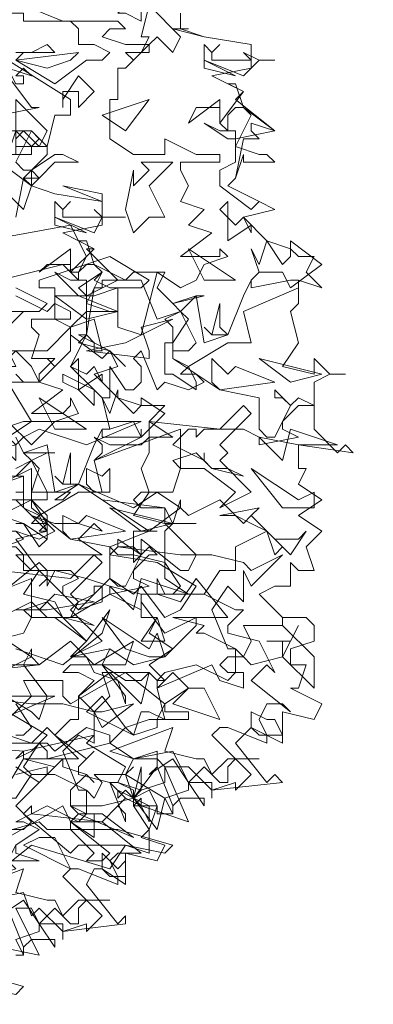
# Model space of a CAD drawing. Header units: millimetres. Extents: x 4234 to 4704, y 1542 to 2004.
# Tile 101 of 256: x 4392.47 to 4396.95, y 1722.62 to 1735.1. Entities that reach past the tile are written whole.
import ezdxf

# ---------------------------------------------------------------- set-up
doc = ezdxf.new("R2010")
doc.units = ezdxf.units.MM
doc.linetypes.add('DASHED', pattern=[19.05, 12.7, -6.35])
doc.layers.add('BOD', color=40, linetype='Continuous')
doc.layers.add('DIMENSIONS', color=7, linetype='Continuous')
pattern_1 = [(90, (3399.144, -158.445), (-8.980256, 8.980256), [2.38125, -15.57926]), (45, (3399.144, -158.445), (-8.980256, 8.980256), [2.38125, -10.31875]), (135, (3399.144, -158.445), (-8.980256, -8.980256), [2.38125, -10.31875])]

# ---------------------------------------------------------------- blocks, each defined once
blk = doc.blocks.new('A$Cf9015526')
at = {"color": 116, "lineweight": 0, "true_color": 0x136734}
for points in [[(2.3095, 3.2423), (2.3095, 3.1978), (2.2873, 3.1978), (2.3762, 3.1756), (2.5094, 3.1534), (2.5094, 3.0868), (2.3984, 3.0646), (2.4872, 3.0202), (2.465, 2.998), (2.576, 2.9091), (2.465, 2.8869), (2.465, 2.8647), (2.5316, 2.8425), (2.5538, 2.8425), (2.576, 2.8203), (2.4872, 2.8203), (2.4872, 2.8425), (2.465, 2.7759), (2.4428, 2.7537), (2.5316, 2.7093), (2.576, 2.6871), (2.4872, 2.6649), (2.5538, 2.5982), (2.6204, 2.576), (2.6427, 2.5538), (2.6871, 2.5538), (2.6649, 2.5094), (2.7093, 2.465), (2.6427, 2.4872), (2.6427, 2.4206), (2.6204, 2.3984), (2.6427, 2.3095), (2.5982, 2.2429), (2.6871, 2.2207), (2.6871, 2.2651), (2.7315, 2.2207), (2.7759, 2.2207), (2.7315, 2.2207), (2.6871, 2.1985), (2.6871, 2.0653), (2.7537, 1.9986), (2.7759, 2.0209), (2.7981, 1.9986), (2.6427, 2.0209), (2.6427, 1.9542), (2.6649, 1.9542), (2.6427, 1.9098), (2.7093, 1.8654), (2.6427, 1.821), (2.7093, 1.7766), (2.6649, 1.7322), (2.6871, 1.6655), (2.6427, 1.6655), (2.6204, 1.6877), (2.6204, 1.6211), (2.5982, 1.6211), (2.576, 1.6211), (2.5316, 1.5989), (2.5982, 1.5323), (2.6649, 1.5323), (2.6871, 1.5101), (2.6871, 1.4657), (2.6204, 1.4435), (2.6204, 1.4213), (2.6204, 1.3991), (2.6649, 1.3991), (2.6427, 1.3324), (2.6204, 1.3324), (2.7093, 1.288), (2.6871, 1.2436), (2.5982, 1.2658), (2.5982, 1.177), (2.5094, 1.2214), (2.465, 1.177), (2.5538, 1.0659), (2.576, 1.0882), (2.5982, 1.0659), (2.3984, 1.0437), (2.3984, 1.0215), (2.3984, 1.0659), (2.3318, 1.0659), (2.3095, 1.1104), (2.2651, 1.1104), (2.3318, 0.9549), (2.1985, 0.9993), (2.1985, 1.0215), (2.1763, 0.9993), (2.2207, 0.9327), (2.2207, 0.8661), (2.1541, 0.8883), (2.1097, 0.8217), (1.8876, 0.8883), (1.7766, 0.7995)], [(1.8432, 3.1312), (1.8876, 3.1312), (1.932, 3.1534), (1.9542, 3.1312), (1.8654, 3.1312), (1.8432, 3.109), (1.9542, 3.0424), (2.0431, 3.109), (2.0875, 3.109), (2.1097, 3.1312), (2.0653, 3.1534), (2.0209, 3.1534), (2.0209, 3.1978), (1.9986, 3.22), (1.9542, 3.22), (2.1319, 3.22), (2.1541, 3.1978), (2.1097, 3.1978), (2.0875, 3.1756), (2.1541, 3.1534), (2.2207, 3.1534), (2.1541, 3.0868), (2.1319, 3.0868), (2.1319, 2.998), (2.1097, 2.998), (2.1097, 2.8869), (2.1763, 2.8425), (2.2651, 2.8425), (2.2651, 2.8869), (2.354, 2.8425), (2.3762, 2.8425), (2.4206, 2.8425), (2.4206, 2.8203), (2.3095, 2.8203), (2.3095, 2.7981), (2.3318, 2.7537), (2.3095, 2.7093), (2.3762, 2.6871), (2.3318, 2.6427), (2.3984, 2.6205), (2.3095, 2.5538), (2.3984, 2.5538), (2.4206, 2.5538), (2.4206, 2.576), (2.4428, 2.5538), (2.3762, 2.5316), (2.354, 2.4872), (2.3095, 2.465), (2.2429, 2.5094), (2.1985, 2.3318), (2.1319, 2.354), (2.1319, 2.465), (2.0653, 2.4428), (2.0431, 2.4428), (2.0209, 2.465), (2.0875, 2.5094), (2.0653, 2.4872), (2.1097, 2.465), (2.1319, 2.465), (2.1985, 2.465), (2.2207, 2.4872), (2.1097, 2.5538), (1.9098, 2.4872), (1.9098, 2.465), (1.9542, 2.465), (1.9542, 2.3762), (1.9986, 2.354), (2.0653, 2.3762), (2.0875, 2.2873), (2.0653, 2.2873), (2.0653, 2.3095), (2.0431, 2.3318), (1.9986, 2.2429), (2.0653, 2.1763), (2.0875, 2.1541), (2.1097, 2.1541), (2.1097, 2.2429), (2.1541, 2.1763), (2.1763, 2.1763), (2.1985, 2.1985), (2.1985, 2.2429), (2.1763, 2.2651), (2.1985, 2.2873), (2.2429, 2.1763), (2.2651, 2.1985), (2.3318, 2.1763), (2.3762, 2.1985), (2.354, 2.2207), (2.3095, 2.2207), (2.3318, 2.2429), (2.2873, 2.2651), (2.2873, 2.354), (2.2651, 2.3762), (2.3095, 2.3984), (2.2873, 2.4206), (2.3762, 2.4428), (2.354, 2.4428), (2.3095, 2.3984), (2.3318, 2.3762), (2.2873, 2.3095), (2.2873, 2.2651), (2.4206, 2.1763), (2.5316, 2.1541), (2.5316, 2.0653), (2.5538, 2.0431), (2.576, 2.0431), (2.6204, 2.1319), (2.5982, 2.1541), (2.576, 2.1541), (2.576, 2.1763), (2.6204, 2.1319), (2.6427, 2.1541), (2.6871, 2.1319), (2.6427, 2.1319), (2.5982, 2.0875), (2.5982, 2.0653), (2.6427, 2.0431), (2.5316, 2.0209), (2.5316, 2.0431), (2.4872, 2.0653), (2.3762, 2.0653), (2.354, 2.0431), (2.354, 2.0653), (2.3318, 2.0653), (2.2873, 2.0209), (2.3762, 1.9764), (2.3762, 1.9986), (2.3762, 1.9764), (2.3984, 1.9542), (2.4428, 1.9542), (2.4872, 1.932), (2.3984, 1.9542), (2.354, 1.9986), (2.2873, 1.9764), (2.3095, 1.9542), (2.2873, 1.8876), (2.2651, 1.8876), (2.1985, 1.8876), (2.1763, 1.8654), (2.1985, 1.8432), (2.2651, 1.8432), (2.0875, 1.8654), (2.0209, 1.9098), (1.9542, 1.8654), (1.9764, 1.8654), (1.9986, 1.8876), (1.9098, 1.8876), (1.8876, 1.8876), (1.8876, 1.9542), (1.7988, 1.9098)], [(1.7988, 1.8654), (1.8876, 1.8654), (1.7988, 1.821), (1.8654, 1.7988), (1.9098, 1.7322), (1.932, 1.7544), (1.932, 1.7988), (1.8876, 1.821), (1.9542, 1.7988), (2.0209, 1.7988), (2.0875, 1.7766), (2.0653, 1.7988), (2.0209, 1.7544), (2.0875, 1.71), (1.8654, 1.71), (1.8432, 1.71), (1.8876, 1.6655), (1.9986, 1.6655), (2.0209, 1.6433), (1.9764, 1.6211), (1.9764, 1.5989), (2.0209, 1.5545), (2.0653, 1.5989), (2.0653, 1.6211), (2.0875, 1.6211), (2.0875, 1.5767), (2.0209, 1.5545), (1.932, 1.6433), (1.9098, 1.6211), (1.932, 1.6433), (1.932, 1.6655), (1.9098, 1.6877), (1.7988, 1.5989)], [(1.7988, 1.5323), (1.8876, 1.5767), (1.932, 1.5323), (1.9764, 1.5323), (2.0431, 1.4657), (2.1097, 1.5545), (2.0875, 1.4879), (1.9764, 1.3991), (1.8432, 1.4435)], [(1.821, 1.2436), (1.8876, 1.3102), (1.8654, 1.3546), (1.9764, 1.3546), (1.9764, 1.3102), (1.9986, 1.288), (2.1541, 1.3768), (2.2651, 1.288), (2.3318, 1.3324), (2.2873, 1.3768), (2.2651, 1.3546), (2.2429, 1.3546), (2.2651, 1.3768), (2.354, 1.3991), (2.4428, 1.3546), (2.465, 1.3768), (2.465, 1.4435), (2.3762, 1.4879), (2.354, 1.4879), (2.3762, 1.5101), (2.2873, 1.5323), (2.4428, 1.5323), (2.354, 1.6433), (2.3095, 1.5767), (2.2429, 1.5989), (2.2429, 1.6433), (2.2651, 1.5989), (2.2873, 1.5989), (2.3095, 1.6211), (2.2651, 1.6877), (2.1763, 1.71), (2.1319, 1.71), (2.1097, 1.7322), (2.2207, 1.7766), (2.2429, 1.7766), (2.2207, 1.7766), (2.1763, 1.7766), (2.1763, 1.71), (2.1763, 1.6877), (2.1985, 1.71), (2.1985, 1.7544), (2.3095, 1.6655), (2.3318, 1.6655), (2.354, 1.71), (2.2651, 1.7988), (2.2873, 1.7988), (2.3095, 1.8654), (2.3095, 1.8432), (2.3318, 1.821), (2.4206, 1.8654), (2.4872, 1.7988), (2.5094, 1.821), (2.576, 1.7544), (2.6427, 1.7544), (2.6649, 1.7766), (2.6204, 1.71), (2.5538, 1.7766), (2.465, 1.7322), (2.465, 1.6655), (2.4206, 1.6655), (2.3762, 1.5989), (2.465, 1.5545), (2.4872, 1.5545), (2.4428, 1.5101), (2.4428, 1.4879), (2.5316, 1.4657), (2.576, 1.3768), (2.5538, 1.3991), (2.5094, 1.3546), (2.6204, 1.2658), (2.5982, 1.288), (2.5538, 1.288), (2.5316, 1.2436), (2.5538, 1.1992), (2.5538, 1.177), (2.4428, 1.2214), (2.4206, 1.2214), (2.3984, 1.1992), (2.5094, 1.0882), (2.465, 1.0437), (2.465, 1.0659), (2.3984, 1.0437), (2.3318, 1.1104), (2.3095, 1.1104), (2.2873, 1.1548), (2.1763, 1.1326), (2.1541, 1.0882), (2.1763, 1.0215), (2.2429, 1.1104), (2.2873, 0.9993), (2.2873, 0.9771), (2.2429, 0.9771), (2.2429, 0.9993), (2.2207, 1.0437), (2.1763, 1.0215), (2.1985, 0.9993), (2.1541, 1.0215), (2.1319, 0.9993), (2.1541, 1.0215), (2.1097, 1.0659), (2.1319, 1.0659), (2.1541, 1.1104), (2.0431, 1.177), (2.0653, 1.1992), (1.8654, 1.1548), (1.8432, 1.1326)], [(1.8432, 1.1104), (1.9098, 1.0659), (1.9764, 1.1326), (1.9764, 1.1104), (2.0431, 1.0882), (2.0653, 1.0659), (2.0431, 1.0882), (1.9986, 1.0437), (1.9986, 0.9993), (2.0431, 0.9771), (2.0875, 0.9771), (2.1763, 0.9105), (2.0209, 0.9771), (1.9986, 0.9549), (2.1097, 0.8661), (2.0875, 0.8439), (2.0431, 0.8439), (2.0653, 0.8661), (1.9986, 0.9327), (1.932, 0.9327), (1.9098, 0.9549), (1.7544, 0.9105)], [(1.7766, 0.9327), (1.8654, 0.9327), (1.8876, 0.9549), (1.8432, 0.9993)], [(1.7988, 2.0653), (1.8654, 2.0875), (1.8876, 2.0875), (1.821, 2.1985)], [(1.8432, 2.2207), (1.8654, 2.1985), (1.9098, 2.1985), (1.9542, 2.2429), (1.932, 2.2651), (1.9542, 2.2429), (1.9986, 2.2873), (1.9986, 2.3318), (1.9986, 2.354), (1.932, 2.2873), (1.9098, 2.2873), (1.8876, 2.2873), (1.7988, 2.2873)], [(1.821, 2.3984), (1.9098, 2.3984), (1.932, 2.4206), (1.8432, 2.465)], [(1.7988, 2.4872), (1.9764, 2.5316), (1.9986, 2.5094), (2.0209, 2.5094), (2.0431, 2.5538), (1.9986, 2.6427), (1.7544, 2.5982)], [(1.8432, 2.6649), (1.8654, 2.7759), (1.932, 2.8425), (1.932, 2.8647), (1.9098, 2.8647), (1.8432, 2.8647)], [(1.8432, 2.8647), (1.8876, 2.8647), (1.9098, 2.8869), (1.8876, 2.9091), (1.932, 2.8647), (1.9542, 2.9536), (1.9764, 2.9536), (1.9986, 2.9536), (1.9986, 2.998), (1.821, 3.109)], [(1.821, 3.0646), (1.8876, 2.9758), (1.9098, 2.9758), (1.7988, 2.9536)], [(1.6433, 2.9091), (1.8876, 2.9091), (1.8432, 2.8203), (1.8654, 2.7981), (1.8876, 2.7981), (1.8876, 2.7537), (1.9542, 2.7315), (2.0875, 2.7093), (2.0875, 2.6427), (1.9764, 2.6205), (2.0653, 2.576), (2.0431, 2.576), (2.1319, 2.4872), (2.0431, 2.4428), (2.0431, 2.4206), (2.1097, 2.3984), (2.1319, 2.3984), (2.0653, 2.3984), (2.0431, 2.3984), (2.0431, 2.3318), (2.0209, 2.3095), (2.1097, 2.2873), (2.1319, 2.2429), (2.0653, 2.2207), (2.1319, 2.1541), (2.1985, 2.1319), (2.2207, 2.1319), (2.2651, 2.1319), (2.2207, 2.0875), (2.2873, 2.0431), (2.2207, 2.0431), (2.2207, 1.9986), (2.1985, 1.9542), (2.2207, 1.8876), (2.1763, 1.821), (2.2651, 1.7988), (2.2651, 1.8432), (2.2873, 1.7988), (2.354, 1.7988), (2.2873, 1.7988), (2.2651, 1.7766), (2.2651, 1.6433), (2.3318, 1.5989), (2.354, 1.5989), (2.3762, 1.5989), (2.1985, 1.5989), (2.1985, 1.5323), (2.2429, 1.5323), (2.2207, 1.4879), (2.2873, 1.4435), (2.2207, 1.3991), (2.2651, 1.3546), (2.2429, 1.3324), (2.2651, 1.2436), (2.2207, 1.2658), (2.1985, 1.2658), (2.1763, 1.1992), (2.1541, 1.2214), (2.1097, 1.177), (2.1763, 1.1326), (2.2429, 1.1326), (2.2651, 1.1104), (2.2651, 1.0659), (2.1985, 1.0437), (2.1763, 1.0215), (2.1763, 0.9993), (2.2429, 0.9993), (2.2207, 0.9327), (2.1985, 0.9105), (2.2651, 0.8883), (2.2429, 0.8439), (2.1541, 0.8661), (2.1541, 0.7773), (2.0875, 0.8217), (2.0653, 0.8217), (2.0431, 0.7773), (2.1319, 0.6662), (2.1541, 0.6884), (2.1541, 0.6662), (1.9764, 0.644), (1.9764, 0.6218), (1.9764, 0.6662), (1.9098, 0.6662), (1.8876, 0.7106), (1.8432, 0.7106), (1.9098, 0.5774), (1.7988, 0.5996)], [(1.8432, 2.4428), (1.932, 2.3984), (1.9542, 2.4206), (1.9986, 2.3984), (1.9986, 2.3762), (1.8876, 2.3762), (1.8876, 2.354), (1.9098, 2.3318), (1.8876, 2.2651), (1.9542, 2.2651), (1.9098, 2.2207), (1.9098, 2.1985), (1.9764, 2.1763), (1.8876, 2.1097), (1.9764, 2.1097), (1.9986, 2.1319), (1.9986, 2.1541), (2.0209, 2.1097), (1.9542, 2.0875), (1.932, 2.0653), (1.8876, 2.0209), (1.821, 2.0875)], [(1.8432, 1.7766), (1.9098, 1.7544), (1.9542, 1.7766), (1.932, 1.7988), (1.8876, 1.7988), (1.9098, 1.821), (1.8654, 1.8432), (1.8654, 1.932), (1.8432, 1.932), (1.8876, 1.9764), (1.8654, 1.9986), (1.9542, 1.9986), (1.932, 1.9986), (1.8876, 1.9764), (1.9098, 1.9542), (1.8876, 1.8876), (1.8876, 1.8432), (1.9986, 1.7544), (2.1097, 1.7322), (2.1097, 1.6433), (2.1319, 1.6211), (2.1541, 1.6211), (2.1985, 1.71), (2.1763, 1.7322), (2.1319, 1.7322), (2.1319, 1.7544), (2.1985, 1.71), (2.2207, 1.7322), (2.2429, 1.71), (2.2207, 1.71), (2.1763, 1.6655), (2.1763, 1.6433), (2.2207, 1.6211), (2.1097, 1.5989), (2.1097, 1.6211), (2.0431, 1.6433), (1.9542, 1.6655), (1.932, 1.6211), (1.932, 1.6433), (1.9098, 1.6655), (1.8654, 1.5989), (1.9542, 1.5767), (1.9764, 1.5323), (2.0209, 1.5323), (2.0653, 1.5101), (1.9764, 1.5323), (1.932, 1.5767), (1.8654, 1.5545), (1.8876, 1.5323), (1.8654, 1.4879), (1.7766, 1.4657)], [(1.8432, 0.8883), (1.9098, 0.9327), (1.8654, 0.9549), (1.8432, 0.9549)], [(1.8432, 0.9549), (1.932, 0.9993), (2.0209, 0.9549), (2.0431, 0.9771), (2.0431, 1.0437), (1.9542, 1.0882), (1.932, 1.0882), (1.9542, 1.1104), (1.8654, 1.1326), (2.0209, 1.1326), (1.932, 1.2214), (1.8876, 1.177), (1.821, 1.1992)], [(1.8432, 1.1992), (1.8654, 1.1992), (1.8876, 1.2214), (1.8432, 1.288)], [(1.7766, 1.3324), (1.8876, 1.2658), (1.9098, 1.2436), (1.932, 1.3102), (1.8654, 1.3991), (1.8876, 1.4435), (1.8876, 1.4213), (1.9098, 1.3991), (1.9986, 1.4657), (2.0653, 1.3991), (2.0875, 1.3991), (2.1541, 1.3546), (2.1985, 1.3546), (2.2207, 1.3768), (2.1985, 1.288), (2.1097, 1.3768), (2.0209, 1.3102), (2.0209, 1.2436), (1.9986, 1.2436), (1.9542, 1.1992), (2.0431, 1.1326), (2.0653, 1.1548), (2.0209, 1.1104), (2.0209, 1.0882), (2.1097, 1.0659), (2.1541, 0.9549), (2.1541, 0.9771), (2.1319, 0.9993), (2.0875, 0.9549), (2.1985, 0.8661), (2.1763, 0.8661), (2.1319, 0.8661), (2.1097, 0.8439), (2.1319, 0.7995), (2.1319, 0.7773), (2.0209, 0.8217), (1.9986, 0.8217), (1.9764, 0.7995), (2.0875, 0.6884), (2.0431, 0.644), (2.0431, 0.6662), (1.9764, 0.644), (1.9098, 0.7106), (1.8876, 0.6884), (1.8654, 0.755), (1.7544, 0.7328)], [(1.821, 0.7106), (1.8654, 0.5996), (1.8654, 0.5774), (1.8432, 0.5774)], [(1.8432, 2.0431), (1.8654, 1.9986), (1.932, 2.0209), (1.9542, 1.8876), (2.0209, 1.9098), (2.0653, 2.0209), (2.0875, 2.0653), (2.0875, 2.0431), (2.1985, 2.0431), (2.1985, 2.0653), (2.1985, 2.0431), (2.0653, 1.9764), (2.0875, 1.8876), (2.0209, 1.8876), (1.9098, 1.821), (1.932, 1.7766), (1.932, 1.7544), (1.8654, 1.7988), (1.8432, 1.7988)], [(1.8432, 1.8876), (1.8654, 1.8876), (1.8654, 1.8654), (1.932, 1.8654), (1.932, 1.8876), (1.8876, 1.9764), (1.8432, 1.9542)], [(1.8432, 0.9993), (1.932, 1.0882), (1.932, 1.1104), (1.8432, 1.0882)], [(1.8432, 1.1326), (1.8876, 1.1548), (1.932, 1.1992), (1.821, 1.2658)], [(1.71, 1.3102), (1.8876, 1.288), (1.9764, 1.288), (2.0653, 1.2658), (2.0875, 1.2658), (2.1763, 1.288), (2.0875, 1.2214), (2.0653, 1.2658), (2.0653, 1.177), (2.0209, 1.1992), (1.9764, 1.1548), (2.0209, 1.0437), (2.0431, 1.0437), (2.0653, 1.0215), (2.0875, 1.0659), (2.0653, 1.0882), (2.1541, 1.0882), (2.1763, 1.1104), (2.1541, 1.0882), (2.2651, 1.0215), (2.2429, 0.9327), (2.1763, 1.0215), (2.0875, 0.9993), (2.0653, 0.9993), (2.0209, 0.9993), (1.9986, 0.9993), (2.0209, 0.9771), (2.0653, 0.9771), (2.0653, 0.9105), (1.9986, 0.9549), (1.9764, 0.9993), (1.821, 0.9105)], [(1.6877, 0.755), (1.8654, 0.8217), (1.8432, 0.755), (1.932, 0.7328), (1.9542, 0.7328), (1.9764, 0.6884), (2.0209, 0.7328), (2.1097, 0.7328), (2.0431, 0.7328), (2.0209, 0.7106), (2.0209, 0.6662), (1.9986, 0.6662), (1.9542, 0.7106), (1.9098, 0.6662), (1.9542, 0.5996), (1.9542, 0.6218), (1.8876, 0.6218), (1.8654, 0.5996), (1.8654, 0.5774), (1.8432, 0.6218), (1.9098, 0.644), (1.9098, 0.6662), (1.8654, 0.7328), (1.7988, 0.6884)]]:
    blk.add_lwpolyline(points, dxfattribs=at)
for points in [[(1.9764, 3.3755), (1.9764, 3.3533), (1.9542, 3.3311), (2.0653, 3.3089), (2.1319, 3.3089), (2.1541, 3.3311), (2.2651, 3.3533), (2.2651, 3.3311), (2.1985, 3.3089), (2.1985, 3.22), (2.1541, 3.2423), (2.1319, 3.2423), (2.1541, 3.2645), (2.1541, 3.2867), (1.9098, 3.3311), (1.8654, 3.2867), (1.7544, 3.3089), (1.932, 3.3533), (1.9542, 3.3311), (1.9764, 3.3533), (1.9542, 3.4199), (2.0431, 3.3977)], [(1.8876, 3.2867), (1.8654, 3.2645), (1.9764, 3.22), (1.8654, 3.22), (1.8654, 3.2423), (1.7988, 3.2423), (1.8432, 3.2867), (1.9098, 3.2867), (1.932, 3.3311), (1.9542, 3.3089)], [(2.2873, 3.1312), (2.2429, 3.1756), (2.2207, 3.1534), (2.2207, 3.1312), (2.1985, 3.1312), (2.1763, 3.109), (2.1541, 3.1312), (2.1985, 3.1312), (2.2207, 3.1756), (2.1985, 3.1756), (2.2207, 3.2645), (2.3095, 3.1756)], [(2.3095, 3.1978), (2.3762, 3.1756), (2.3095, 3.1978), (2.2873, 3.1978), (2.3318, 3.1978)], [(2.4206, 3.1534), (2.3984, 3.1312), (2.3984, 3.109), (2.4872, 3.109), (2.5094, 3.109), (2.4872, 3.1312), (2.5316, 3.109), (2.576, 3.109), (2.5316, 3.109), (2.4872, 3.0646), (2.3762, 3.109), (2.3762, 3.1534), (2.3984, 3.1312)], [(1.932, 3.0868), (1.8432, 3.109), (2.0209, 3.1312), (1.9986, 3.109)], [(2.3762, 3.0868), (2.3762, 3.109), (2.465, 3.0646)], [(1.8876, 3.0646), (1.8654, 3.0868), (1.8432, 3.0646), (1.8654, 3.0646), (1.8654, 3.0424), (1.8432, 3.0424), (1.821, 3.0868)], [(2.0209, 2.9758), (2.0209, 3.0202), (1.9986, 3.0202), (1.9764, 3.0202), (1.9764, 2.9758), (1.9764, 2.998), (2.0209, 3.0646), (2.0653, 3.0202)], [(2.4872, 2.9758), (2.576, 2.9091), (2.5094, 2.9314), (2.5094, 2.9091), (2.5316, 2.8869), (2.4872, 2.8869), (2.465, 2.7759), (2.4428, 2.7537), (2.5316, 2.7093), (2.576, 2.6871), (2.5316, 2.7093), (2.5094, 2.6871), (2.4206, 2.7537), (2.4206, 2.7981), (2.465, 2.8203), (2.465, 2.8647), (2.5094, 2.9536), (2.4872, 2.9758), (2.465, 2.9758), (2.4428, 2.9536), (2.4428, 2.9091), (2.4206, 2.9314), (2.4206, 2.9758), (2.354, 2.9758), (2.3318, 2.9314), (2.4206, 2.998), (2.4206, 2.9536), (2.4206, 2.9314), (2.4872, 3.0202), (2.4428, 3.0424), (2.465, 3.0424)], [(1.9098, 2.8647), (1.8654, 2.9091), (1.8432, 2.8869), (1.8432, 2.8425), (1.821, 2.8425), (1.7988, 2.8425), (1.7766, 2.8425), (1.8432, 2.8425), (1.8432, 2.9091), (1.8432, 2.998), (1.932, 2.9091)], [(2.0875, 2.9536), (2.2207, 2.998), (2.1541, 2.9091)], [(2.4428, 2.9091), (2.465, 2.9091), (2.465, 2.8869), (2.4428, 2.8869), (2.3762, 2.9314), (2.4206, 2.9091)], [(1.8876, 2.8425), (1.821, 2.8425), (1.8432, 2.9091), (1.8876, 2.8647)], [(2.0209, 2.8203), (1.9542, 2.8203), (1.9098, 2.7759), (1.8876, 2.7981), (1.9542, 2.8425), (1.9764, 2.8425)], [(1.8654, 2.6871), (1.821, 2.7315), (1.7988, 2.7093), (1.7988, 2.6871), (1.7766, 2.6871), (1.7544, 2.6649), (1.7322, 2.6871), (1.7766, 2.6871), (1.7988, 2.7315), (1.7766, 2.7537), (1.7988, 2.8203), (1.8876, 2.7537)], [(2.2207, 2.7537), (2.2651, 2.6649), (2.2207, 2.6649), (2.1763, 2.6205), (2.1541, 2.6871), (2.1763, 2.7981), (2.1763, 2.7759), (2.1763, 2.7537), (2.2207, 2.7981), (2.1985, 2.8203), (2.2873, 2.8203)], [(1.8876, 2.7537), (1.9542, 2.7315), (1.8876, 2.7537), (1.8654, 2.7759), (1.9098, 2.7759)], [(2.0875, 2.7093), (1.9764, 2.7537), (2.0875, 2.7315)], [(1.9986, 2.7093), (1.9764, 2.6871), (1.9764, 2.6649), (2.0653, 2.6649), (2.0875, 2.6649), (2.0653, 2.6871), (2.0875, 2.6649), (2.1541, 2.6649), (2.0875, 2.6649), (2.0653, 2.6205), (1.9542, 2.6649), (1.9542, 2.7093), (1.9764, 2.6871)], [(2.465, 2.6427), (2.4872, 2.6649), (2.5094, 2.6205), (2.5094, 2.6427), (2.4428, 2.5982), (2.4428, 2.7093), (2.4206, 2.6871)], [(1.9542, 2.6427), (1.9542, 2.6649), (2.0431, 2.6205)], [(2.0653, 2.5316), (2.1541, 2.4872), (2.0875, 2.4872), (2.0875, 2.465), (2.0653, 2.465), (2.0431, 2.3318), (2.0209, 2.3318), (2.1097, 2.2873), (2.1541, 2.2429), (2.1097, 2.2873), (2.0875, 2.2651), (1.9986, 2.3318), (1.9986, 2.354), (2.0431, 2.3984), (2.0431, 2.4206), (2.0875, 2.5094), (2.0653, 2.5316), (2.0431, 2.5316), (2.0209, 2.5094), (2.0209, 2.4872), (1.9986, 2.5094), (1.9986, 2.5316), (1.932, 2.5316), (1.9098, 2.5094), (1.9986, 2.576), (1.9986, 2.5094), (2.0653, 2.576), (2.0209, 2.5982), (2.0431, 2.5982)], [(2.5982, 2.5316), (2.6204, 2.5538), (2.6204, 2.5982), (2.7093, 2.5316), (2.6204, 2.465), (2.5982, 2.5094), (2.5316, 2.5094), (2.5094, 2.4872), (2.5316, 2.5094), (2.5094, 2.576), (2.5316, 2.5316), (2.5538, 2.5982)], [(2.465, 2.4872), (2.3318, 2.576), (2.3762, 2.4872)], [(2.0209, 2.4872), (2.0431, 2.4872), (2.0431, 2.4428), (2.0209, 2.4428), (1.9542, 2.5094), (1.9986, 2.4872)], [(2.2429, 2.465), (2.2873, 2.4206), (2.354, 2.4428), (2.3762, 2.3095), (2.4428, 2.3318), (2.4872, 2.4428), (2.5094, 2.4872), (2.5094, 2.465), (2.6204, 2.4872), (2.6427, 2.4872), (2.6427, 2.465), (2.4872, 2.3984), (2.5094, 2.3095), (2.4428, 2.3095), (2.3318, 2.2429), (2.354, 2.1985), (2.354, 2.1763), (2.2873, 2.2207), (2.2651, 2.2207), (2.2651, 2.3095), (2.2873, 2.3095), (2.2873, 2.2873), (2.3318, 2.2873), (2.354, 2.3095), (2.3095, 2.3984), (2.2429, 2.3762), (2.1985, 2.4872), (2.1541, 2.4872), (2.1763, 2.5094), (2.2651, 2.5094)], [(2.0431, 2.3762), (1.9542, 2.4428), (1.9764, 2.4428), (2.0209, 2.4428), (2.1319, 2.3984)], [(1.7988, 2.3318), (1.8432, 2.2429), (1.7988, 2.2429), (1.7766, 2.1985), (1.7322, 2.2429), (1.7544, 2.354), (1.7544, 2.3318), (1.7766, 2.3318), (1.7988, 2.354), (1.7766, 2.3984), (1.8654, 2.3984)], [(2.4428, 2.3318), (2.3984, 2.3318), (2.3762, 2.354), (2.3984, 2.3318), (2.4206, 2.4206), (2.4206, 2.354)], [(2.2207, 2.2651), (2.0431, 2.2873), (2.1541, 2.3095), (2.2873, 2.3762), (2.1985, 2.354), (2.2207, 2.2873)], [(1.8432, 2.2873), (1.8876, 2.2429), (1.9098, 2.1985), (1.7988, 2.1985), (1.7766, 2.1985), (1.7544, 2.1985), (1.71, 2.2207), (1.6655, 2.3095), (1.7988, 2.2429)], [(2.0431, 2.2207), (2.0653, 2.2429), (2.0875, 2.1985), (2.0875, 2.2207), (2.0209, 2.1763), (2.0209, 2.2651), (1.9986, 2.2429)], [(2.465, 2.2429), (2.576, 2.1985), (2.4206, 2.1763), (2.3984, 2.1985), (2.3984, 2.2651), (2.4428, 2.2207)], [(2.7093, 2.2207), (2.5316, 2.2651), (2.6204, 2.1985)], [(2.0653, 2.1319), (2.0209, 2.1763), (1.9764, 2.1985), (1.9764, 2.2207), (2.0653, 2.1763)], [(2.1763, 2.1097), (2.1985, 2.1319), (2.1985, 2.1541), (2.2651, 2.1097), (2.1985, 2.0431), (2.1763, 2.0875), (2.1097, 2.0653), (2.0875, 2.0653), (2.1097, 2.0653), (2.0875, 2.1541), (2.1097, 2.1097), (2.1319, 2.1763), (2.1319, 2.1541)], [(2.0431, 2.0653), (1.9098, 2.1541), (1.9542, 2.0653)], [(2.4206, 2.0209), (2.4428, 1.9986), (2.4206, 1.9764), (2.5094, 1.8876), (2.4206, 1.8432), (2.465, 1.8876), (2.3762, 1.9542), (2.3095, 1.9542), (2.3095, 2.0653), (2.0653, 1.9764), (2.0875, 1.9986), (2.0875, 2.0209), (2.0653, 2.0431), (2.1097, 2.0209), (2.1985, 2.0209), (2.2207, 2.0431), (2.2207, 2.0875), (2.4206, 2.0653), (2.4872, 2.1319), (2.5094, 2.1097)], [(2.0431, 2.0209), (1.9098, 2.0653), (1.8654, 2.0431), (1.8432, 2.0209), (1.8432, 1.9764), (1.821, 1.9986), (1.7544, 1.9764), (1.7544, 1.9986), (1.8432, 2.0209), (1.821, 2.0431), (1.8876, 2.0875), (2.1985, 2.0875)], [(2.6427, 2.0209), (2.5316, 2.0431), (2.5982, 1.9764), (2.6204, 2.0653), (2.7537, 2.0209)], [(2.0209, 1.9098), (1.9764, 1.9098), (1.9542, 1.932), (1.9764, 1.9098), (1.9986, 1.9986), (1.9986, 1.9098)], [(2.1097, 1.9542), (2.1097, 1.8876), (2.0653, 1.8876), (2.0431, 1.9098), (2.0431, 1.9542), (2.0875, 1.932)], [(2.6871, 1.8876), (2.6871, 1.8432), (2.6427, 1.8432), (2.5982, 1.8432), (2.5094, 1.9542), (2.6427, 1.8654)], [(1.7988, 1.8432), (1.6211, 1.8654), (1.7322, 1.8876), (1.8654, 1.932), (1.7766, 1.932), (1.7988, 1.8654)], [(1.8432, 1.8654), (1.932, 1.7766), (1.8432, 1.7544), (1.9098, 1.6655), (1.8654, 1.6655), (1.8654, 1.71), (1.8432, 1.7322), (1.7988, 1.7322), (1.7544, 1.6655), (1.6433, 1.6655), (1.8654, 1.7544), (1.8432, 1.7766), (1.7988, 1.7766), (1.821, 1.7988), (1.821, 1.8432), (1.7766, 1.8432), (1.7544, 1.8654), (1.71, 1.8876), (1.7322, 1.932), (1.7988, 1.8654)], [(2.2207, 1.7766), (2.0209, 1.9098), (2.1763, 1.8432), (2.2429, 1.8876), (2.3095, 1.8432)], [(1.932, 1.7766), (1.9098, 1.7766), (1.932, 1.7988), (1.8876, 1.8654), (1.932, 1.821)], [(2.2873, 1.7988), (2.1097, 1.8432), (2.1985, 1.7766)], [(2.5982, 1.7322), (2.576, 1.71), (2.5538, 1.7766), (2.5094, 1.7988), (2.465, 1.821), (2.4206, 1.821), (2.5316, 1.8432), (2.5094, 1.821)], [(2.0431, 1.821), (2.1541, 1.7766), (1.9986, 1.7544), (1.9764, 1.7766), (1.9764, 1.821), (2.0209, 1.7988)], [(2.3984, 1.71), (2.4872, 1.6877), (2.5094, 1.6655), (2.5982, 1.71), (2.5094, 1.6211), (2.4872, 1.6655), (2.4872, 1.5767), (2.4428, 1.6211), (2.3984, 1.5545), (2.4428, 1.4435), (2.465, 1.4435), (2.4872, 1.4213), (2.5094, 1.4657), (2.4872, 1.5101), (2.5982, 1.5101), (2.5982, 1.5323), (2.5982, 1.5101), (2.6871, 1.4213), (2.6871, 1.3324), (2.5982, 1.4213), (2.5094, 1.3991), (2.4872, 1.4213), (2.4428, 1.4213), (2.4206, 1.3991), (2.4428, 1.3768), (2.4872, 1.3768), (2.4872, 1.3324), (2.4206, 1.3546), (2.3984, 1.3991), (2.2429, 1.3324), (2.2429, 1.3546), (2.2207, 1.3768), (2.0875, 1.3768), (2.1097, 1.3102), (2.0653, 1.2658), (2.0209, 1.3102), (2.0653, 1.3546), (2.0209, 1.3768), (1.9764, 1.3768), (1.9986, 1.3991), (2.0875, 1.3991), (2.1097, 1.4435), (2.1763, 1.3991), (2.2651, 1.4213), (2.354, 1.5101), (2.354, 1.5323), (2.2651, 1.4879), (2.1985, 1.5767), (2.1985, 1.5545), (2.1097, 1.5989), (1.9986, 1.5323), (2.0209, 1.5767), (2.0653, 1.5989), (2.1097, 1.6433), (2.1763, 1.5989), (2.1985, 1.6211), (2.2651, 1.5323), (2.3095, 1.5545), (2.354, 1.6211), (2.2429, 1.6877), (2.1097, 1.71), (2.1319, 1.7322), (2.3095, 1.71)], [(1.9986, 1.5989), (2.0209, 1.5767), (1.9986, 1.5545), (2.0875, 1.4657), (1.9986, 1.4213), (2.0431, 1.4657), (1.9542, 1.5323), (1.8876, 1.5323), (1.8876, 1.6433), (1.6655, 1.5545), (1.6655, 1.5767), (1.6655, 1.5989), (1.6655, 1.6211), (1.6877, 1.5989), (1.7766, 1.5989), (1.7988, 1.6211), (1.7988, 1.6655), (1.9986, 1.6433), (2.0653, 1.71), (2.0875, 1.6877)], [(2.1985, 1.5989), (2.1097, 1.6211), (2.1763, 1.5545), (2.1985, 1.6433), (2.3318, 1.5989)], [(1.932, 1.5545), (1.8432, 1.5545), (1.9098, 1.5545), (1.9542, 1.5989), (2.0653, 1.5767)], [(2.2429, 1.4879), (2.2651, 1.4213), (2.2207, 1.4213), (2.1541, 1.4435), (2.0875, 1.5323), (2.2207, 1.4435)], [(2.1985, 1.4657), (2.2429, 1.5323), (2.2651, 1.4657)], [(2.5982, 1.4657), (2.5538, 1.4657), (2.6204, 1.4657), (2.6427, 1.5101), (2.5982, 1.4213)], [(1.7988, 1.3768), (1.5989, 1.4879), (1.7544, 1.4213), (1.821, 1.4657), (1.8876, 1.4213)], [(1.5101, 1.4435), (1.5989, 1.3991), (1.6211, 1.3991), (1.6655, 1.4435), (1.7322, 1.3991), (1.9098, 1.3991), (1.71, 1.3768), (1.5767, 1.3991), (1.5101, 1.4435), (1.4435, 1.3768), (1.3768, 1.3991), (1.3546, 1.3768), (1.3546, 1.3324), (1.288, 1.3991), (1.3102, 1.4657), (1.3546, 1.4213)], [(2.0653, 1.3991), (2.1763, 1.4657), (2.1541, 1.3991)], [(2.1541, 1.3102), (2.1541, 1.288), (2.1319, 1.3546), (2.0653, 1.3768), (2.0431, 1.4213), (1.9986, 1.4213), (2.1097, 1.4435), (2.0875, 1.3991)], [(1.7988, 1.2436), (1.71, 1.288), (1.6877, 1.2436), (1.5989, 1.2658), (1.6433, 1.1992), (1.6211, 1.1992), (1.5545, 1.1992), (1.3991, 1.3102), (1.6433, 1.2436), (1.5989, 1.3102), (1.6877, 1.3102), (1.9542, 1.3102)], [(2.0875, 1.3102), (2.1541, 1.2214), (2.2207, 1.2436), (2.2429, 1.2436), (2.2651, 1.288), (2.2651, 1.2658), (2.3318, 1.2658), (2.3318, 1.2436), (2.2429, 1.2436), (2.2429, 1.2214), (2.1763, 1.1992), (2.0431, 1.2658)], [(2.4206, 1.2436), (2.2873, 1.288), (2.3318, 1.3324), (2.3762, 1.3324)], [(2.576, 1.2436), (2.5982, 1.1992), (2.5316, 1.1992), (2.5094, 1.2214), (2.5094, 1.2658), (2.5538, 1.2436)], [(2.1097, 1.177), (1.932, 1.1326), (1.932, 1.1548), (1.9098, 1.177), (1.8654, 1.1104), (1.8876, 1.0882), (1.9542, 1.0882), (1.8876, 1.0882), (1.8432, 1.0215), (1.7988, 1.0215), (1.8654, 1.1326), (1.8654, 1.1548), (1.5989, 1.177), (1.932, 1.177), (1.9542, 1.1548), (2.0431, 1.2214), (2.1097, 1.1992)], [(2.354, 1.1326), (2.3762, 1.1326), (2.3984, 1.0882), (2.4428, 1.1326), (2.5316, 1.1326), (2.465, 1.1326), (2.4428, 1.1104), (2.4428, 1.0659), (2.4206, 1.0659), (2.3762, 1.1104), (2.3318, 1.0659), (2.3762, 0.9993), (2.3762, 1.0215), (2.3095, 1.0215), (2.2873, 0.9993), (2.2873, 0.9771), (2.2651, 1.0215), (2.3318, 1.0437), (2.3318, 1.0659), (2.2873, 1.1326), (2.2207, 1.0882), (2.2429, 1.1104), (2.2429, 1.1548), (2.1763, 1.1326), (2.1097, 1.1548), (2.2873, 1.2214), (2.2651, 1.1548)], [(2.1763, 1.0437), (2.1319, 1.0659), (2.1985, 1.0437), (2.1985, 1.1104), (2.1763, 1.0215)], [(2.2207, 0.9549), (2.1985, 0.9993), (2.1541, 1.0437), (2.1319, 1.0215), (2.1319, 1.0437), (2.2207, 0.9993)], [(2.0875, 0.9549), (2.0653, 0.9549), (2.0209, 0.9549), (1.9986, 0.9549), (1.9986, 0.9327), (2.1319, 0.9327), (2.2873, 0.8883), (2.2651, 0.8661), (2.1541, 0.8883), (2.0209, 0.8883), (1.9986, 0.8661), (1.8654, 0.9771), (1.8876, 0.9993), (1.8876, 0.9771)], [(1.6655, 0.9105), (1.7322, 0.8217), (1.7988, 0.8439), (1.821, 0.8439), (1.8432, 0.8883), (1.8432, 0.8661), (1.9098, 0.8439), (1.821, 0.8439), (1.8432, 0.8217), (1.7766, 0.7995), (1.6211, 0.8661)], [(1.9986, 0.8217), (1.8654, 0.8883), (1.9098, 0.9105), (1.9542, 0.9105)], [(2.1541, 0.8439), (2.1541, 0.7995), (2.1097, 0.7995), (2.0875, 0.8217), (2.0875, 0.8661), (2.1319, 0.8217)], [(1.6655, 0.5552), (1.6433, 0.5774), (1.5989, 0.5774), (1.5989, 0.5552), (1.5989, 0.533), (1.71, 0.533), (1.8654, 0.4886), (1.8432, 0.4664), (1.7322, 0.4886), (1.5989, 0.4886), (1.5989, 0.4664), (1.4435, 0.5774), (1.4657, 0.5996), (1.4657, 0.5774)]]:
    blk.add_lwpolyline(points, close=True, dxfattribs=at)

msp = doc.modelspace()

# ---------------------------------------------------------------- hatches: boundary and pattern name
at = {"layer": 'DIMENSIONS'}
h = msp.add_hatch(dxfattribs=at)
h.set_pattern_fill('GRASS', color=256, scale=0.5)
h.set_pattern_definition(pattern_1)
h.paths.add_polyline_path([(4417.642, 1844.325), (4423.295, 1838.251), (4434.997, 1847.63), (4469.633, 1855.411), (4513.149, 1877.657), (4531.91, 1892.866), (4546.887, 1910.457), (4556.576, 1922.748), (4577.553, 1933.381), (4592.745, 1936.647), (4614.987, 1937.27), (4624.025, 1937.27), (4633.352, 1938.711), (4636.398, 1940.231), (4631.843, 1952.387, 0.161807)])
h.paths.add_polyline_path([(4631.843, 1952.387), (4629.875, 1957.638), (4629.402, 1957.362), (4621.324, 1958.355), (4615.855, 1959.613), (4597.306, 1970.684), (4571.563, 1964.436), (4571.563, 1952.35), (4556.657, 1951.293), (4533.205, 1949.701), (4514.014, 1931.759), (4500.094, 1928.388), (4467.514, 1910.265), (4457.649, 1889.768), (4440.095, 1876.858), (4418.61, 1858.458), (4410.164, 1852.361), (4417.642, 1844.325, -0.161807)])
h.paths.add_polyline_path([(4548.079, 1916.6), (4552.857, 1929.938), (4546.693, 1932.146), (4541.915, 1918.808)], flags=24)
h.paths.add_polyline_path([(4503.056, 1883.274), (4507.833, 1896.612), (4501.67, 1898.82), (4496.892, 1885.482)], flags=24)
h.paths.add_polyline_path([(4451.737, 1857.409), (4456.514, 1870.747), (4450.351, 1872.954), (4445.573, 1859.617)], flags=24)
h.paths.add_polyline_path([(4412.993, 1854.337), (4417.077, 1849.949), (4419.339, 1852.055), (4415.256, 1856.442)], flags=24)
h.paths.add_polyline_path([(4596.347, 1950.181), (4601.125, 1963.518), (4594.961, 1965.726), (4590.184, 1952.389)], flags=24)
h.paths.add_polyline_path([(4509.799, 1914.44), (4520.772, 1919.976), (4517.122, 1927.21), (4506.149, 1921.675)], flags=24)
h.paths.add_polyline_path([(4321.655, 1898.427), (4326.034, 1896.392), (4327.337, 1899.195), (4322.958, 1901.23)], flags=9)
h.paths.add_polyline_path([(4333.436, 1891.996), (4338.276, 1888.46), (4340.1, 1890.956), (4335.26, 1894.492)], flags=9)
h.paths.add_polyline_path([(4351.195, 1875.643), (4355.521, 1871.494), (4357.661, 1873.726), (4353.334, 1877.874)], flags=9)
h.paths.add_polyline_path([(4373.922, 1853.781), (4378.272, 1849.657), (4380.399, 1851.901), (4376.049, 1856.024)], flags=9)
h.paths.add_polyline_path([(4389.205, 1846.109), (4392.546, 1849.595), (4390.314, 1851.734), (4386.973, 1848.248)], flags=9)
h.paths.add_polyline_path([(4407.974, 1825.893), (4411.638, 1829.038), (4409.624, 1831.383), (4405.961, 1828.238)], flags=9)
h.paths.add_polyline_path([(4405.697, 1823.188), (4408.835, 1819.518), (4411.185, 1821.527), (4408.046, 1825.197)], flags=9)
h.paths.add_polyline_path([(4412.076, 1813.536), (4414.857, 1808.226), (4417.596, 1809.66), (4414.815, 1814.97)], flags=9)
h.paths.add_polyline_path([(4306.063, 1735.531), (4308.37, 1742.308), (4305.444, 1743.304), (4303.137, 1736.527)], flags=9)
h.paths.add_polyline_path([(4289.124, 1902.077), (4295.062, 1902.894), (4294.64, 1905.956), (4288.702, 1905.139)], flags=9)
h.paths.add_polyline_path([(4305.67, 1902.469), (4311.525, 1901.187), (4312.186, 1904.206), (4306.331, 1905.488)], flags=9)
h.paths.add_polyline_path([(4434.212, 1813.221), (4438.6, 1817.304), (4436.494, 1819.567), (4432.106, 1815.483)], flags=9)
h.paths.add_polyline_path([(4381.102, 1865.727), (4385.185, 1861.34), (4387.448, 1863.446), (4383.365, 1867.833)], flags=9)
h.paths.add_polyline_path([(4421.978, 1821.805), (4426.062, 1817.417), (4428.324, 1819.523), (4424.241, 1823.911)], flags=9)
h.paths.add_polyline_path([(4410.395, 1823.868), (4413.93, 1827.157), (4411.824, 1829.42), (4408.289, 1826.131)], flags=9)
h.paths.add_polyline_path([(4387.391, 1817.486), (4392.169, 1830.823), (4386.005, 1833.031), (4381.227, 1819.694)], flags=9)
h.paths.add_polyline_path([(4347.973, 1750.06), (4352.75, 1763.397), (4346.587, 1765.605), (4341.809, 1752.268)], flags=9)
h.paths.add_polyline_path([(4341.432, 1678.315), (4346.21, 1691.652), (4340.046, 1693.86), (4335.269, 1680.523)], flags=9)
h.paths.add_polyline_path([(4323.367, 1583.702), (4328.145, 1597.039), (4321.981, 1599.247), (4317.204, 1585.909)], flags=9)
h.paths.add_polyline_path([(4335.365, 1700.446), (4339.979, 1713.328), (4330.825, 1716.607), (4326.211, 1703.726)], flags=9)
h.paths.add_polyline_path([(4396.179, 1839.031), (4404.655, 1830.211), (4406.861, 1832.33), (4398.385, 1841.151)], flags=9)
h.paths.add_polyline_path([(4396.433, 1860.296), (4402.629, 1853.776), (4403.712, 1854.806), (4397.517, 1861.325)], flags=9)
h.paths.add_polyline_path([(4349.014, 1900.377), (4363.585, 1891.161), (4365.102, 1893.559), (4350.531, 1902.776)], flags=9)
h.paths.add_polyline_path([(4438.666, 1769.752), (4437.611, 1764.115), (4441.328, 1763.419), (4442.383, 1769.056)], flags=9)
h.paths.add_polyline_path([(4432.339, 1775.082), (4431.592, 1769.395), (4435.341, 1768.902), (4436.089, 1774.588)], flags=9)
h.paths.add_polyline_path([(4446.576, 1765.01), (4445.473, 1759.382), (4449.184, 1758.654), (4450.287, 1764.282)], flags=9)
h.paths.add_polyline_path([(4333.28, 1902.136), (4338.08, 1900.158), (4339.521, 1903.654), (4334.722, 1905.632)], flags=9)
h.paths.add_polyline_path([(4335.517, 1907.037), (4340.858, 1904.947), (4342.235, 1908.469), (4336.895, 1910.559)], flags=9)
h.paths.add_polyline_path([(4338.313, 1912.555), (4343.753, 1910.74), (4344.95, 1914.327), (4339.509, 1916.142)], flags=9)
h.paths.add_polyline_path([(4390.585, 1863.01), (4393.613, 1859.818), (4396.592, 1862.643), (4393.563, 1865.836)], flags=9)
h.paths.add_polyline_path([(4431.119, 1819.228), (4434.15, 1816.033), (4437.129, 1818.858), (4434.097, 1822.054)], flags=9)
h.paths.add_polyline_path([(4421.135, 1830.165), (4424.164, 1826.973), (4427.142, 1829.798), (4424.114, 1832.991)], flags=9)
h.paths.add_polyline_path([(4410.884, 1841.214), (4413.913, 1838.022), (4416.891, 1840.847), (4413.863, 1844.04)], flags=9)
h.paths.add_polyline_path([(4400.588, 1852.195), (4403.617, 1849.002), (4406.596, 1851.828), (4403.567, 1855.02)], flags=9)
h.paths.add_polyline_path([(4378.865, 1874.762), (4381.896, 1871.566), (4384.875, 1874.392), (4381.843, 1877.588)], flags=9)
h = msp.add_hatch(dxfattribs=at)
h.set_pattern_fill('GRASS', color=256, scale=0.5)
h.set_pattern_definition(pattern_1)
h.paths.add_polyline_path([(4408.862, 1832.2), (4393.775, 1848.471), (4381.611, 1830.922), (4363.601, 1808.702), (4358.367, 1803.397), (4341.885, 1775.147), (4339.648, 1751.088), (4324.492, 1725.327), (4322.615, 1687.402), (4321.49, 1659.197), (4314.617, 1611.703), (4291.924, 1588.609), (4316.189, 1573.325, -0.136079)])
h.paths.add_polyline_path([(4392.753, 1820.406), (4397.531, 1833.743), (4391.367, 1835.951), (4386.589, 1822.614)], flags=24)
h.paths.add_polyline_path([(4353.335, 1752.98), (4358.112, 1766.317), (4351.949, 1768.525), (4347.171, 1755.188)], flags=24)
h.paths.add_polyline_path([(4340.727, 1703.367), (4345.341, 1716.248), (4336.187, 1719.527), (4331.573, 1706.646)], flags=24)
h = msp.add_hatch(dxfattribs=at)
h.set_pattern_fill('GRASS', color=256, scale=0.5)
h.set_pattern_definition(pattern_1)
h.paths.add_polyline_path([(4310.827, 1570.405, -0.136079), (4403.5, 1829.279), (4388.413, 1845.551), (4376.249, 1828.002), (4358.239, 1805.782), (4353.005, 1800.476), (4336.523, 1772.227), (4334.286, 1748.168), (4319.13, 1722.407), (4317.253, 1684.482), (4316.128, 1656.277), (4309.255, 1608.783), (4286.562, 1585.689)])
h.paths.add_polyline_path([(4386.925, 1816.184), (4392.635, 1832.125), (4386.471, 1834.333), (4380.761, 1818.392)], flags=24)
h.paths.add_polyline_path([(4335.454, 1700.695), (4339.956, 1713.262), (4330.801, 1716.541), (4326.3, 1703.974)], flags=24)

# ---------------------------------------------------------------- linework, layer by layer
at = {"layer": 'DIMENSIONS', "linetype": 'DASHED', "lineweight": 5}
msp.add_arc((4823.953, 1532.739), 514.506, 144.78227, 175.80174, dxfattribs=at)

# ---------------------------------------------------------------- block references
at = {"layer": 'BOD', "xscale": 4.480026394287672, "yscale": 4.480026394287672, "zscale": 4.480026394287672}
msp.add_blockref('A$Cf9015526', (4384.165, 1720.657, 480.917), dxfattribs=at)

doc.saveas('drawing.dxf')
